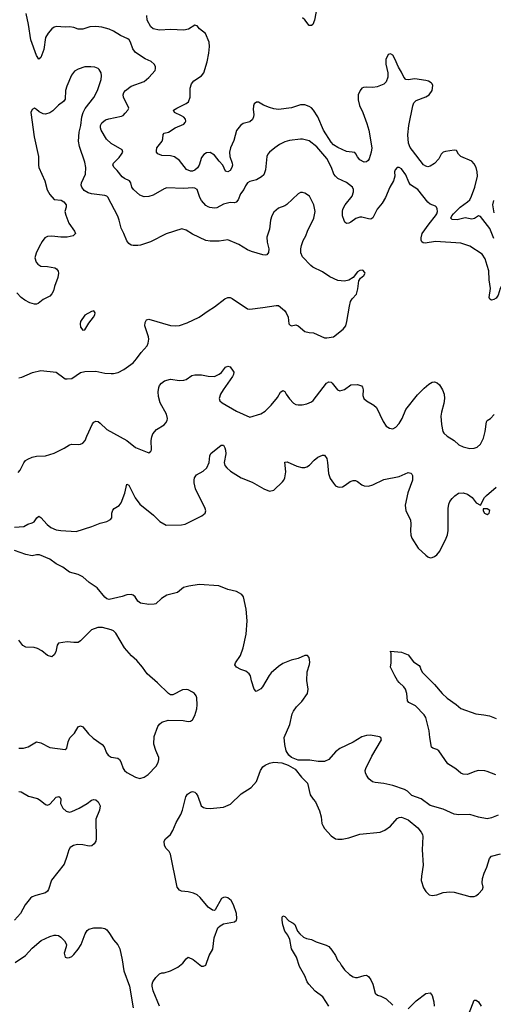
# Model space of a CAD drawing. Header units: inches. Extents: x 1694797 to 1849917, y 907313 to 1017959.
# Tile 217 of 256: x 1772837 to 1777145, y 933286 to 942233. Entities that reach past the tile are written whole.
import ezdxf

# ---------------------------------------------------------------- set-up
doc = ezdxf.new("R2010")
doc.units = ezdxf.units.IN
doc.header["$MEASUREMENT"] = 0
doc.layers.add('B7973', color=7, linetype='Continuous')
doc.layers.add('B7974', color=7, linetype='Continuous')

msp = doc.modelspace()

# ---------------------------------------------------------------- linework, layer by layer
at = {"layer": 'B7973', "color": 5}
for points, elevation in [([(1773019.8, 940000), (1773030, 939994), (1773090, 939990.6), (1773156.8, 939976.8), (1773171.3, 939970), (1773186.4, 939946.4), (1773191, 939930), (1773182.8, 939890), (1773153, 939810), (1773143, 939770), (1773130, 939741.2), (1773110, 939720.9), (1773050, 939689.6), (1773005.5, 939654.5), (1772990, 939648.5), (1772970, 939648.6), (1772930, 939660.8), (1772884.4, 939684.4), (1772849.9, 939709.9), (1772810, 939751.2)], 860), ([(1772830, 938979.3), (1772855.3, 938984.7), (1772953.8, 939026.2), (1773030, 939043.8), (1773170, 939030.7), (1773237.3, 938977.3), (1773250, 938970.5), (1773270, 938968.4), (1773310, 938972.4), (1773390, 939026.4), (1773430, 939037.6), (1773530, 939039.5), (1773610, 939022.4), (1773670, 939017.1), (1773690, 939017.1), (1773731.4, 939028.6), (1773785.1, 939054.9), (1773870, 939116.3), (1773900.7, 939150), (1773940.7, 939210), (1773995.6, 939270), (1774006.2, 939293.8), (1774011.3, 939330), (1774009.6, 939350), (1773975.1, 939450), (1773977.2, 939482.8), (1773990, 939506.8), (1774010, 939510.4), (1774210, 939455.3), (1774250, 939450.3), (1774290, 939454), (1774361.3, 939478.7), (1774469, 939530), (1774551.2, 939588.8), (1774610, 939623), (1774703.5, 939696.5), (1774730, 939708.2), (1774750, 939708.2), (1774770, 939700.4), (1774910, 939605.5), (1774930, 939603.8), (1775050, 939616.4), (1775170, 939636.4), (1775190, 939634.4), (1775246.8, 939590), (1775262, 939570), (1775279.1, 939530), (1775286, 939470), (1775296, 939456), (1775310, 939451), (1775350, 939459.1), (1775370, 939450.6), (1775430, 939400.5), (1775470, 939390.5), (1775510, 939387.3), (1775610, 939342.8), (1775630, 939340.7), (1775690, 939350.8), (1775780.5, 939419.5), (1775802, 939450), (1775814, 939490), (1775836, 939630), (1775847, 939673), (1775862.5, 939697.5), (1775901.2, 939738.8), (1775912.5, 939787.5), (1775921.2, 939858.8), (1775937.2, 939882.8), (1775968.7, 939910), (1775978, 939930), (1775976.4, 939936.4), (1775958, 939958), (1775930, 939954), (1775910, 939942), (1775871, 939889), (1775830, 939865.2), (1775790, 939856), (1775730, 939861.6), (1775656.6, 939896.6), (1775590, 939943), (1775503, 939983), (1775486.3, 940000)], 860), ([(1777303.5, 940000), (1777301.1, 939990), (1777263.8, 939890), (1777208.9, 939790), (1777188.2, 939730), (1777170, 939703.7), (1777150, 939689.4), (1777130, 939685.2), (1777113.2, 939693.2), (1777107.3, 939710), (1777119.7, 939790), (1777106, 939870), (1777105.3, 939950), (1777089.4, 940000)], 840), ([(1772823, 938117), (1772840.1, 938139.9), (1772873, 938207), (1772890, 938227.3), (1772910, 938240.5), (1772950, 938258), (1772990, 938268), (1773070, 938270.5), (1773150, 938295.5), (1773240.5, 938339.5), (1773290, 938370.6), (1773310, 938377.3), (1773370, 938374), (1773390, 938376.3), (1773410, 938384.9), (1773432.1, 938407.9), (1773446.9, 938450), (1773499.1, 938560.9), (1773510, 938575.5), (1773530, 938583.8), (1773550, 938580.5), (1773570, 938568), (1773630, 938508.7), (1773810, 938410.3), (1773890, 938345.5), (1774010, 938298), (1774029.1, 938310.9), (1774035.5, 938324.5), (1774033.3, 938410), (1774037.7, 938442.3), (1774047.6, 938470), (1774081.6, 938510), (1774150, 938551.8), (1774166.9, 938570), (1774177.6, 938590), (1774180.9, 938610), (1774171.9, 938650), (1774115.1, 938750), (1774099.8, 938810), (1774096.8, 938850), (1774101.7, 938890), (1774109.8, 938910.2), (1774127.6, 938930), (1774153.2, 938950), (1774210, 938965.3), (1774290, 938954.9), (1774330, 938956.3), (1774350, 938964), (1774401.5, 938998.5), (1774430, 939006.8), (1774490, 939007.3), (1774550, 938994.9), (1774610, 938990.7), (1774650, 939010.8), (1774671.7, 939028.3), (1774710, 939074.8), (1774730, 939086), (1774750, 939078), (1774779.8, 939039.8), (1774786, 939030), (1774782, 939010), (1774773, 938990), (1774688, 938870), (1774664.9, 938830), (1774650.8, 938790), (1774658.8, 938770), (1774678.8, 938750), (1774810, 938677.1), (1774930, 938620.7), (1775030, 938650.4), (1775070, 938674.9), (1775124.7, 938730), (1775180.9, 938799.1), (1775210, 938847.7), (1775230, 938864), (1775250, 938854.8), (1775259.5, 938830), (1775290, 938786.4), (1775327.7, 938747.7), (1775350, 938736.4), (1775370, 938732.4), (1775405.4, 938734.6), (1775450, 938743), (1775490, 938759.3), (1775506.7, 938773.3), (1775627, 938930), (1775650, 938943), (1775670, 938938), (1775680.7, 938930), (1775727.3, 938870), (1775750, 938859.1), (1775790, 938873), (1775850, 938914.4), (1775910, 938916.9), (1775945.7, 938905.7), (1775954.4, 938894.4), (1775961.8, 938870), (1775957, 938817), (1775968.4, 938790), (1775990, 938770.4), (1776058.8, 938730), (1776082.8, 938710), (1776141.7, 938581.7), (1776170, 938538.8), (1776201.6, 938521.6), (1776230, 938516.3), (1776259.3, 938530), (1776290, 938564.9), (1776314.7, 938610), (1776348.6, 938691.4), (1776456.6, 938823.4), (1776515.2, 938884.8), (1776558, 938922), (1776590, 938940.5), (1776610, 938941.6), (1776633.7, 938933.7), (1776655.1, 938915.1), (1776683, 938870), (1776699.3, 938830), (1776701.6, 938790), (1776695.6, 938744.4), (1776673.8, 938666.2), (1776668.7, 938630), (1776674.6, 938554.6), (1776687.3, 938490), (1776695.5, 938475.5), (1776726, 938450), (1776787.9, 938407.9), (1776831.3, 938370), (1776870.5, 938350.5), (1776930, 938337.3), (1776970, 938339.1), (1776999, 938350), (1777030, 938377.3), (1777055.8, 938430), (1777069.7, 938490), (1777082.2, 938577.7), (1777089.6, 938590), (1777119.5, 938610), (1777153.4, 938646.6)], 840), ([(1772790, 937620.4), (1772873.1, 937626.9), (1772909.7, 937650.3), (1772950, 937660.5), (1772969.6, 937670.4), (1772992.1, 937707.9), (1773010, 937722.8), (1773030, 937710.7), (1773086.8, 937646.8), (1773119, 937619), (1773170, 937597.2), (1773210, 937591.1), (1773350, 937582.9), (1773491.6, 937628.4), (1773570, 937658.9), (1773628, 937672), (1773662, 937690), (1773673.6, 937706.4), (1773675.8, 937750), (1773683.5, 937776.5), (1773696, 937790), (1773740.8, 937819.2), (1773758.5, 937841.5), (1773793.5, 937930), (1773810, 938011), (1773830, 938004), (1773888.6, 937888.6), (1773930.3, 937830.3), (1774054.8, 937730), (1774112.3, 937672.3), (1774170, 937639.1), (1774310, 937641.6), (1774342, 937650), (1774494.7, 937725.3), (1774525.2, 937750), (1774529.4, 937770), (1774525.1, 937790), (1774436.2, 937970), (1774424.7, 938024.7), (1774423.4, 938050), (1774428.1, 938070), (1774444, 938096), (1774506, 938130), (1774538.5, 938161.5), (1774561.4, 938210), (1774565.7, 938270), (1774574.3, 938290), (1774670, 938366.8), (1774686.4, 938366.4), (1774690, 938366), (1774703.1, 938343.1), (1774710, 938322), (1774711.4, 938288.6), (1774697.6, 938210), (1774703.1, 938183.1), (1774719.6, 938159.6), (1774755.5, 938130), (1774850, 938070.4), (1774951.3, 938030), (1775058, 937970), (1775110, 937947.7), (1775150, 937958.8), (1775227.2, 938032.8), (1775239.3, 938050), (1775249.5, 938070.5), (1775256.6, 938123.4), (1775250, 938211.3), (1775270, 938216.3), (1775356.7, 938176.7), (1775403.4, 938163.4), (1775430, 938163.8), (1775450, 938170.4), (1775473.5, 938186.5), (1775514.5, 938230), (1775550, 938259.3), (1775590, 938276.3), (1775610, 938274.8), (1775630, 938246), (1775637.7, 938210), (1775645.2, 938110), (1775662.5, 938062.5), (1775690, 938020.5), (1775710, 937998.8), (1775730, 937987.3), (1775750, 937984), (1775771.9, 937988.1), (1775798, 938002), (1775843.3, 938036.7), (1775870, 938046), (1775890, 938045.5), (1775910, 938038), (1775950, 938006.8), (1775970, 937997.3), (1776010, 937993), (1776050, 938006), (1776150, 938053.4), (1776290, 938081.6), (1776370, 938117.3), (1776393.4, 938113.4), (1776404.5, 938104.5), (1776410, 938092), (1776410.3, 938050.3), (1776366.6, 937933.4), (1776342.8, 937822.8), (1776350.6, 937770), (1776390.4, 937689.6), (1776395.8, 937650), (1776390.5, 937590), (1776393.4, 937550), (1776402.8, 937522.8), (1776462.8, 937430), (1776530, 937366.8), (1776550, 937350.8), (1776570, 937342.8), (1776590, 937346), (1776610, 937356), (1776630, 937371), (1776657.2, 937402.8), (1776717.5, 937522.5), (1776728.1, 937551.9), (1776734.3, 937590), (1776734.3, 937790), (1776740.5, 937830), (1776750, 937854), (1776770, 937882), (1776794.2, 937905.9), (1776829.2, 937930), (1776870, 937934), (1776910, 937921.6), (1776951.4, 937891.4), (1776990, 937844), (1777030, 937822), (1777064.5, 937890), (1777084.5, 937910), (1777170, 937984.4)], 820), ([(1777190, 935003.5), (1777130, 934980.4), (1777090, 934972.4), (1777010, 934985.7), (1776930, 935011), (1776830, 935008.7), (1776790, 935013.1), (1776690, 935059.7), (1776570, 935092), (1776490, 935152), (1776404.5, 935184.5), (1776364.5, 935224.5), (1776338, 935238), (1776230, 935275.1), (1776148.6, 935291.4), (1776070, 935300.5), (1776047.6, 935307.6), (1776014, 935334), (1775990, 935367.3), (1775981.5, 935390), (1775980.4, 935410), (1775984.8, 935430), (1776039.6, 935540.4), (1776126.6, 935690), (1776121.2, 935710), (1776110, 935716.2), (1776028.7, 935731.3), (1775990, 935729.6), (1775950, 935716.9), (1775870, 935669.6), (1775750, 935609.6), (1775710, 935580.9), (1775650.2, 935509.7), (1775610, 935491.3), (1775552.3, 935492.3), (1775476.1, 935503.9), (1775370, 935504.5), (1775308.1, 935528.1), (1775283.7, 935550), (1775262, 935590), (1775250, 935646), (1775243.7, 935710), (1775294, 935830), (1775314.9, 935925.1), (1775326, 935950), (1775354, 935990), (1775403.7, 936036.3), (1775453.6, 936110), (1775460.5, 936150), (1775449.6, 936230), (1775451.5, 936308.5), (1775474, 936374), (1775475.9, 936395.9), (1775470, 936438), (1775455.1, 936455.1), (1775430, 936456), (1775370, 936429.3), (1775306.6, 936413.4), (1775230, 936382.7), (1775190, 936356), (1775122.9, 936297.1), (1775105.5, 936274.5), (1775046, 936170), (1775030, 936154), (1774989, 936129), (1774969.3, 936149.3), (1774944.1, 936224.1), (1774936, 936270), (1774925.2, 936290), (1774894.2, 936314.2), (1774848, 936330), (1774810, 936349), (1774795.3, 936370), (1774801.2, 936390), (1774844.7, 936455.3), (1774870, 936524.7), (1774896.4, 936650), (1774906.6, 936770), (1774897.7, 936877.7), (1774871.6, 936990), (1774856, 937010), (1774810, 937036.9), (1774730, 937056.9), (1774649, 937089), (1774470, 937099.8), (1774374.1, 937085.9), (1774327, 937073), (1774271.5, 937028.5), (1774175.8, 937004.2), (1774126, 936974), (1774074.6, 936925.4), (1774059.3, 936920.7), (1774010, 936917.6), (1773935.3, 936930), (1773910, 936949.3), (1773886, 936990), (1773870, 937003.7), (1773850, 937009.5), (1773810, 937006), (1773770, 936991.5), (1773650, 936966), (1773630, 936971.3), (1773610, 936986), (1773542.9, 937070), (1773470, 937119.7), (1773410.5, 937170.5), (1773370, 937193.2), (1773290, 937212.1), (1773230, 937258.5), (1773170, 937287.4), (1773110, 937331.3), (1773017.2, 937370), (1772990, 937369.8), (1772950, 937361.1), (1772893.3, 937373.3), (1772790, 937408.4)], 820), ([(1772830, 935614.3), (1772870, 935612.9), (1772914.2, 935625.8), (1772990, 935670.4), (1773030, 935661.3), (1773110, 935620.8), (1773250, 935601.6), (1773265.8, 935614.2), (1773276.4, 935670), (1773291.8, 935708.2), (1773335.8, 935750), (1773370, 935807.7), (1773390, 935817.1), (1773410, 935808.2), (1773463.8, 935743.8), (1773505.4, 935705.4), (1773588.1, 935648.1), (1773605.8, 935625.8), (1773627.4, 935570), (1773640.4, 935550), (1773670, 935533.4), (1773730, 935521.6), (1773744.9, 935510), (1773756.4, 935490), (1773778, 935430), (1773790.3, 935410.4), (1773810, 935393.4), (1773890, 935350.6), (1773930, 935338.8), (1773970, 935350.7), (1774004.4, 935375.6), (1774079.5, 935450), (1774096.1, 935483.9), (1774102.9, 935510), (1774102.9, 935530), (1774073.9, 935593.9), (1774057.6, 935650), (1774060.1, 935719.9), (1774094.5, 935810), (1774108.3, 935831.7), (1774130, 935850.4), (1774187.9, 935867.9), (1774324.5, 935864.5), (1774370, 935856), (1774390, 935858), (1774409.1, 935870.9), (1774430, 935912), (1774446.6, 935970), (1774451.7, 936008.3), (1774449.3, 936070), (1774442.7, 936090), (1774426, 936110), (1774410, 936123.7), (1774370, 936144.5), (1774350, 936147), (1774317.5, 936142.5), (1774230, 936098), (1774210, 936098), (1774190, 936109.4), (1774090, 936206.6), (1773995.1, 936290), (1773954.5, 936350), (1773902.9, 936410), (1773853.7, 936453.7), (1773790, 936525.1), (1773710, 936658), (1773690, 936679.3), (1773669.6, 936689.6), (1773590, 936709.6), (1773548.7, 936711.3), (1773490, 936689.3), (1773390, 936589), (1773370, 936574), (1773330, 936573.2), (1773270, 936581.2), (1773190, 936568), (1773178, 936550), (1773164, 936490), (1773150, 936462), (1773130, 936444), (1773090, 936457.2), (1773038, 936498), (1772998, 936518), (1772967.5, 936527.5), (1772892.5, 936532.5), (1772865.8, 936545.8), (1772830, 936594)], 840), ([(1777167.8, 935370), (1777090, 935402.4), (1777067.6, 935407.6), (1777009.6, 935410.4), (1776976.8, 935403.2), (1776910, 935375.6), (1776870, 935376.4), (1776850, 935386.2), (1776805.3, 935425.3), (1776731, 935470), (1776650, 935588.4), (1776630, 935602.7), (1776593.5, 935613.5), (1776583.7, 935623.7), (1776566.8, 935710), (1776562.1, 935770), (1776532.5, 935892.5), (1776517.2, 935917.2), (1776438, 935998), (1776377.6, 936030), (1776365.2, 936045.2), (1776358.8, 936110), (1776345.7, 936150), (1776331.8, 936171.8), (1776288.9, 936208.9), (1776273, 936230), (1776247.8, 936270), (1776210, 936348.7), (1776217.2, 936390), (1776216.4, 936476.4), (1776208.4, 936488.4), (1776210, 936494), (1776310, 936484.7), (1776370, 936461), (1776418, 936398), (1776470, 936364.7), (1776481, 936350), (1776487.1, 936327.1), (1776501.4, 936301.4), (1776610, 936190.8), (1776679.1, 936110), (1776726.7, 936066.7), (1776807.3, 936010), (1776850, 935974), (1776987, 935927), (1777058, 935918), (1777110, 935906), (1777170, 935883.8)], 780), ([(1774110, 933268.7), (1774049.5, 933409.5), (1774042.7, 933450), (1774042.7, 933470), (1774049.2, 933490), (1774074, 933530), (1774110, 933562), (1774130, 933572), (1774150, 933572), (1774210, 933591), (1774275.9, 933624.1), (1774320.1, 933659.9), (1774350, 933701), (1774370, 933716), (1774413.7, 933693.7), (1774490, 933632), (1774510, 933632), (1774530, 933642), (1774561.2, 933730), (1774593.1, 933786.9), (1774605.1, 933890), (1774639.7, 933980.3), (1774659.3, 934000.7), (1774690, 934018), (1774790, 934036), (1774808.7, 934050), (1774812.9, 934067.1), (1774809.4, 934110), (1774782.9, 934190), (1774760.9, 934230), (1774730, 934254.5), (1774710, 934260.9), (1774690, 934257.2), (1774673.2, 934246.8), (1774616.3, 934143.7), (1774610, 934139), (1774590, 934141.2), (1774550, 934169.3), (1774477.3, 934257.4), (1774450, 934280.5), (1774416.3, 934296.3), (1774370.3, 934309.7), (1774310, 934314.3), (1774290, 934323.6), (1774269.7, 934350), (1774209.6, 934649.6), (1774195.6, 934675.6), (1774170, 934701.2), (1774154.5, 934730), (1774149.7, 934770), (1774164.5, 934790), (1774210, 934830.5), (1774230, 934865.5), (1774260.7, 934939.3), (1774302.7, 935010), (1774317.6, 935050), (1774346.6, 935170), (1774364.2, 935195.8), (1774390, 935214.4), (1774410, 935220.4), (1774430, 935213), (1774442, 935202), (1774456.3, 935176.3), (1774488.2, 935090), (1774510, 935075.5), (1774530, 935068.7), (1774570, 935065.3), (1774690, 935077), (1774754.1, 935105.9), (1774850, 935199.5), (1774943.7, 935256.3), (1774989.7, 935310), (1775027.4, 935410), (1775050, 935442.6), (1775070, 935459), (1775110, 935477.8), (1775150, 935486.5), (1775220.2, 935480.3), (1775279.9, 935459.9), (1775342.8, 935422.8), (1775400.5, 935350), (1775454.6, 935294.6), (1775480.5, 935190), (1775504.9, 935150), (1775526.9, 935126.9), (1775565.1, 935045.1), (1775578.7, 934990), (1775583.8, 934930), (1775593, 934910), (1775610, 934884), (1775670, 934816), (1775710, 934791), (1775730, 934786), (1775770, 934786.8), (1775830, 934799.1), (1775930, 934832), (1776115.3, 934850), (1776159, 934870), (1776210, 934904), (1776270, 934974), (1776290, 934984.9), (1776310, 934987.7), (1776370, 934964), (1776457.3, 934890), (1776490.3, 934850.3), (1776500.5, 934830), (1776503.8, 934810), (1776498.4, 934690), (1776508, 934550), (1776490.5, 934450), (1776488.2, 934410), (1776510, 934344.7), (1776530, 934311), (1776562.5, 934282.5), (1776590, 934274.8), (1776630, 934282), (1776690, 934303.1), (1776750, 934307), (1776790, 934304.9), (1776930, 934265.5), (1776970, 934265.5), (1776987.2, 934272.8), (1777010, 934290.8), (1777046, 934330), (1777052, 934350), (1777042.9, 934390), (1777045.6, 934430), (1777061.7, 934478.3), (1777087.1, 934532.9), (1777111.5, 934610), (1777130, 934632), (1777210, 934654.6)], 820), ([(1772830, 935219.1), (1772850, 935218.4), (1772916.7, 935176.7), (1772997.4, 935157.4), (1773022, 935142), (1773070, 935100.4), (1773090, 935094.4), (1773110, 935106), (1773170, 935168.2), (1773193.4, 935173.4), (1773205.5, 935165.5), (1773210.3, 935150), (1773208.9, 935110), (1773230.2, 935070), (1773260.5, 935040.5), (1773290, 935031.9), (1773310, 935037.4), (1773376.9, 935070), (1773449.5, 935110), (1773490, 935141.6), (1773510, 935148.2), (1773530, 935143.8), (1773550, 935127.3), (1773568.2, 935090), (1773562.4, 935050), (1773528.7, 934970), (1773532.7, 934790), (1773528.2, 934770), (1773514.9, 934745.1), (1773492.6, 934727.4), (1773470, 934722.6), (1773410, 934735.3), (1773362.4, 934737.6), (1773326.8, 934730), (1773295.5, 934710), (1773282.4, 934690), (1773267, 934630), (1773241.2, 934558.8), (1773125.3, 934414.7), (1773099.6, 934330), (1773090, 934314), (1773070, 934299.1), (1772983.7, 934276.3), (1772950, 934262), (1772934.4, 934250), (1772886, 934190), (1772843.1, 934110), (1772788.4, 934051.6)], 820), ([(1775648.7, 933268.7), (1775595.1, 933355.1), (1775525.4, 933405.4), (1775466.3, 933470), (1775452.9, 933490), (1775430, 933546.3), (1775380.9, 933630), (1775353.8, 933713.8), (1775309.7, 933789.7), (1775295.3, 933875.3), (1775274.5, 933914.5), (1775247.3, 933950), (1775230, 934008), (1775223.7, 934050), (1775223.2, 934076.8), (1775229.2, 934090.8), (1775250, 934084.7), (1775284.5, 934044.5), (1775324.5, 934024.5), (1775341, 934010), (1775364.7, 933950), (1775385.2, 933925.2), (1775417.5, 933897.5), (1775444.7, 933884.7), (1775490, 933874.4), (1775533.1, 933853.2), (1775625.1, 933825.1), (1775650.2, 933810.2), (1775676.9, 933776.9), (1775708, 933730), (1775728.2, 933688.2), (1775750, 933664.9), (1775761, 933641), (1775790, 933600.4), (1775836.5, 933556.5), (1775870, 933536.4), (1775890, 933530.4), (1775910, 933530.4), (1775970, 933548.7), (1775990, 933550.4), (1776010, 933540.5), (1776032.4, 933510), (1776050.4, 933470), (1776070, 933386.8), (1776090.4, 933370.4), (1776120.6, 933360.6), (1776170, 933334.9), (1776230, 933279.3)], 780), ([(1772795.2, 933664.8), (1772890, 933729.1), (1772950, 933796.1), (1773032.8, 933867.2), (1773110, 933902.8), (1773150, 933915.6), (1773170, 933916), (1773190, 933910.3), (1773210, 933897.6), (1773244.2, 933864.2), (1773261.3, 933830), (1773260.3, 933810), (1773240.4, 933750), (1773250, 933716), (1773270, 933707.3), (1773290, 933710.6), (1773310, 933722), (1773330, 933739.1), (1773370, 933787.7), (1773396.1, 933830), (1773431.8, 933928.2), (1773450, 933956.4), (1773467, 933970), (1773510, 933980.4), (1773582, 933982), (1773610, 933975.5), (1773630, 933962), (1773654.9, 933930), (1773690, 933870.8), (1773730, 933826), (1773747.7, 933790), (1773768.1, 933691.9), (1773783, 933590), (1773836.3, 933450), (1773870, 933254)], 820), ([(1776370, 933246.7), (1776442, 933318), (1776530, 933384.9), (1776570.4, 933390.4), (1776590, 933366), (1776603.2, 933310), (1776606.7, 933270)], 780), ([(1776905.5, 933150), (1776970, 933322.8), (1776990, 933324.9), (1777010, 933307.7), (1777033.7, 933270)], 780)]:
    msp.add_lwpolyline(points, dxfattribs=dict(at, elevation=elevation))
for points, elevation in [([(1773510, 939588), (1773490, 939582), (1773430, 939549), (1773390.8, 939490), (1773386, 939470), (1773390, 939438), (1773410, 939411), (1773430, 939416), (1773465.1, 939474.9), (1773509, 939530), (1773519, 939550), (1773522, 939570)], 880), ([(1777088.4, 937788.4), (1777052.7, 937787.3), (1777051.3, 937770), (1777064.7, 937750), (1777090, 937738), (1777108, 937750), (1777113.6, 937773.6)], 820)]:
    msp.add_lwpolyline(points, close=True, dxfattribs=dict(at, elevation=elevation))
at = {"layer": 'B7974', "color": 5}
for points, elevation in [([(1775544, 942356), (1775518.8, 942230), (1775504.7, 942190), (1775490, 942179), (1775470, 942179), (1775431.8, 942231.8), (1775410, 942249.3)], 780), ([(1777089.4, 940000), (1777070, 940061.2), (1777042.3, 940102.3), (1776930, 940175.1), (1776850, 940201.1), (1776618.2, 940218.2), (1776523.7, 940203.7), (1776506.5, 940206.5), (1776495.6, 940215.6), (1776488.9, 940228.9), (1776487.9, 940250), (1776499.4, 940290), (1776560.8, 940379.2), (1776620.4, 940450), (1776632.2, 940470), (1776637.4, 940490), (1776634.9, 940514.9), (1776629.6, 940529.6), (1776619.7, 940539.7), (1776570, 940557), (1776550, 940576.2), (1776459.6, 940690), (1776392.3, 940732.3), (1776375.2, 940755.2), (1776350, 940822.7), (1776310, 940877.2), (1776290, 940889), (1776270, 940889), (1776251, 940870), (1776247.7, 940850), (1776250.5, 940810), (1776238, 940770), (1776205, 940710), (1776164.1, 940615.9), (1776133.8, 940566.1), (1776090, 940511.6), (1776050, 940431.6), (1776030, 940421.1), (1776010, 940422.3), (1775950, 940439.8), (1775930, 940439.8), (1775894, 940426), (1775850, 940393.7), (1775830, 940384), (1775810, 940380.7), (1775794.1, 940394.1), (1775787.6, 940407.6), (1775774.3, 940450), (1775772.4, 940490), (1775776.8, 940510), (1775797.6, 940550), (1775860.7, 940630), (1775873.2, 940670), (1775872.5, 940690), (1775864.8, 940710), (1775810, 940753.6), (1775730.7, 940790.7), (1775709.6, 940810), (1775695.8, 940830), (1775674, 940890), (1775630, 940971.8), (1775538.5, 941078.5), (1775470, 941131.3), (1775410, 941146.9), (1775390, 941148.2), (1775290, 941134.7), (1775250, 941123), (1775201, 941099), (1775158, 941070), (1775110.6, 941030), (1775093, 941010), (1775083.8, 940990), (1775073.4, 940870), (1775056.9, 940823.1), (1775036.5, 940803.5), (1774990, 940778.9), (1774930, 940761.3), (1774910, 940749.6), (1774890, 940722), (1774874.7, 940690), (1774844.8, 940650), (1774822.9, 940597.1), (1774806.6, 940573.4), (1774790, 940569.7), (1774750, 940571.6), (1774690, 940556.3), (1774630, 940522.4), (1774610, 940519.7), (1774565.9, 940525.9), (1774550, 940531.3), (1774530, 940546), (1774491, 940591), (1774476.6, 940616.6), (1774450.6, 940690.6), (1774430, 940703.1), (1774410, 940705.3), (1774330, 940699.1), (1774175, 940705), (1774150, 940696), (1774050, 940639.3), (1774010, 940626.2), (1773970, 940624.7), (1773930, 940638.3), (1773871.2, 940690), (1773857.4, 940710), (1773847.8, 940750), (1773835.1, 940770), (1773790, 940788.9), (1773770, 940804.1), (1773722.7, 940862.7), (1773694.7, 940890), (1773684.2, 940910), (1773691.5, 940930), (1773740.5, 940979.5), (1773764.2, 941010), (1773774, 941030), (1773769.6, 941049.6), (1773670, 941109.1), (1773627.5, 941147.5), (1773577.8, 941230), (1773571.9, 941250), (1773572.1, 941270), (1773584.4, 941295.6), (1773617.5, 941322.5), (1773647.2, 941332.8), (1773764.2, 941355.8), (1773777.7, 941362.3), (1773797.7, 941382.3), (1773821.2, 941410), (1773829.3, 941430), (1773782.4, 941530), (1773778.4, 941550), (1773785.1, 941570), (1773800.7, 941590), (1773850, 941628.5), (1773968.7, 941671.3), (1774010, 941707), (1774067.6, 941770), (1774073.3, 941790), (1774071.5, 941808.5), (1774058.7, 941830), (1774032.5, 941852.5), (1773978, 941878), (1773890, 941934), (1773866.9, 941966.9), (1773844.8, 942030), (1773831.1, 942050), (1773819.1, 942059.1), (1773752.3, 942090), (1773690, 942129.6), (1773650, 942148), (1773584.2, 942164.2), (1773530, 942171.6), (1773473.3, 942166.7), (1773410, 942145.6), (1773370, 942147.8), (1773330, 942161.6), (1773290, 942167.6), (1773250, 942165.1), (1773172.1, 942172.1), (1773150, 942165.2), (1773130, 942149.3), (1773095.5, 942110), (1773072.7, 942070), (1773057.5, 941962.5), (1773030, 941888), (1773010, 941875.3), (1772990, 941908.7), (1772939.3, 942050), (1772918.2, 942190), (1772896.9, 942290)], 840), ([(1777150, 940245.6), (1777114.8, 940334.8), (1777030, 940445.3), (1777010, 940451.3), (1776973.5, 940426.5), (1776950, 940420.8), (1776890, 940433.4), (1776814.9, 940414.9), (1776770, 940416.3), (1776759.1, 940430), (1776767.2, 940450), (1776782.9, 940470), (1776843.4, 940530), (1776910, 940576.6), (1776930, 940597), (1776948, 940630), (1776978, 940710), (1777000.4, 940810), (1776999.7, 940850), (1776988.5, 940888.5), (1776970, 940923.7), (1776948.5, 940948.5), (1776848.6, 940988.6), (1776829.4, 941010), (1776810, 941044), (1776790, 941047), (1776710, 941034.8), (1776690, 941027.8), (1776670.4, 941010), (1776648.7, 940970), (1776610, 940926.6), (1776570, 940901.6), (1776550, 940897), (1776530, 940900.9), (1776510, 940915.1), (1776410, 941044.2), (1776390, 941072.8), (1776373.2, 941110), (1776366.3, 941186.4), (1776375.2, 941270), (1776412.7, 941450), (1776423.2, 941476.8), (1776442.5, 941497.5), (1776530, 941531.5), (1776560.5, 941550), (1776587.8, 941590), (1776593.6, 941633.6), (1776589.5, 941649.5), (1776579.6, 941659.6), (1776554.7, 941674.7), (1776530, 941681.6), (1776430, 941695.1), (1776370, 941686), (1776349.7, 941689.7), (1776331.1, 941711.1), (1776310, 941756), (1776281.3, 941801.3), (1776250, 941876), (1776230, 941909.2), (1776210, 941921.2), (1776190, 941917.2), (1776166.7, 941870), (1776168.4, 941830), (1776186, 941750), (1776186, 941710), (1776171.6, 941668.5), (1776150, 941647.6), (1776090, 941623), (1776050, 941617.4), (1775990, 941620.5), (1775963.7, 941616.3), (1775950, 941609.4), (1775933, 941590), (1775917.1, 941550), (1775916.4, 941503.6), (1775926.7, 941453.3), (1775957.7, 941390), (1775995.6, 941290), (1776011.3, 941230), (1776038.7, 941070), (1776034.9, 941030), (1776014.4, 940970), (1776006, 940954), (1775990, 940941.2), (1775970, 940939.3), (1775930, 940960.7), (1775910, 940986), (1775895.5, 941015.5), (1775885.1, 941025.1), (1775810, 941035.3), (1775730, 941071.2), (1775690, 941096.5), (1775670, 941119.8), (1775600.5, 941230), (1775550, 941350.9), (1775508.9, 941410), (1775490, 941431.8), (1775470, 941444.8), (1775430, 941459.2), (1775390, 941460.4), (1775310, 941430.9), (1775190, 941417.3), (1775150, 941422.3), (1775110, 941434), (1775054.8, 941454.8), (1775010, 941482), (1774990, 941483.7), (1774970.4, 941469.6), (1774963.7, 941450), (1774961.7, 941418.3), (1774966.3, 941370), (1774964, 941350), (1774954.3, 941325.7), (1774930, 941304.4), (1774870, 941289.7), (1774844.2, 941270), (1774810, 941226.6), (1774785.5, 941134.5), (1774755.2, 941070), (1774744, 941030), (1774749, 940989), (1774770.4, 940930), (1774772.2, 940910), (1774766.4, 940890), (1774750, 940862.7), (1774731, 940850), (1774710, 940857.2), (1774684.5, 940910), (1774650, 940947.1), (1774610, 941001.8), (1774570, 941025.4), (1774536.8, 941023.2), (1774511.4, 941008.6), (1774490, 940979.6), (1774469.6, 940910.4), (1774454.2, 940885.8), (1774430, 940865.6), (1774410, 940857.8), (1774390, 940857.2), (1774352.8, 940872.8), (1774290, 940952), (1774245.9, 940985.9), (1774210, 940996.8), (1774130, 940997.6), (1774094.5, 941014.5), (1774082.7, 941030), (1774080.7, 941040.7), (1774084.2, 941070), (1774132.8, 941130), (1774138.9, 941150), (1774142, 941190), (1774150, 941202.8), (1774190, 941212.2), (1774250.8, 941249.2), (1774330, 941283.1), (1774342.3, 941297.7), (1774347.6, 941310), (1774343.6, 941330), (1774330, 941347), (1774310, 941360.5), (1774244, 941390), (1774237.2, 941410), (1774265.2, 941430), (1774350, 941470.2), (1774372.6, 941487.4), (1774388.2, 941530), (1774387.6, 941610), (1774398.1, 941650), (1774422, 941678), (1774490, 941722), (1774512.9, 941750), (1774541.7, 941850), (1774557.4, 941930), (1774564.2, 941990), (1774559.6, 942030), (1774527.5, 942107.5), (1774473.2, 942150), (1774450, 942178), (1774440.4, 942180.4), (1774430, 942182), (1774372, 942148), (1774330, 942137.6), (1774210, 942142.4), (1774110, 942137.6), (1774049.8, 942149.8), (1774028.9, 942168.9), (1773997.3, 942230), (1773992.1, 942270)], 820), ([(1775486.3, 940000), (1775410, 940078), (1775393, 940113), (1775393, 940150), (1775398.8, 940181.2), (1775414.6, 940225.4), (1775440.7, 940270), (1775454, 940310), (1775511.3, 940430), (1775526, 940490), (1775513.6, 940550), (1775473.6, 940630), (1775430, 940658), (1775410, 940663.7), (1775390, 940661.2), (1775370, 940649.3), (1775267.5, 940552.5), (1775250, 940540.7), (1775190, 940520.7), (1775150, 940484), (1775130.7, 940450), (1775117.3, 940410), (1775108.2, 940330), (1775083.9, 940256.1), (1775088.8, 940210), (1775104.4, 940150), (1775101.1, 940118.9), (1775084.9, 940095.1), (1775070, 940092), (1775050, 940095.1), (1774945.2, 940125.2), (1774910, 940141.3), (1774830, 940191.2), (1774730, 940231.5), (1774650, 940219.6), (1774570, 940219.6), (1774530, 940227.3), (1774410, 940282.9), (1774350, 940320.9), (1774312.3, 940332.3), (1774170, 940287.6), (1774025.7, 940214.3), (1773934.7, 940185.3), (1773910, 940179.6), (1773870, 940179.6), (1773850, 940185.6), (1773830, 940198.7), (1773810, 940223.7), (1773785.4, 940290), (1773758.4, 940338.4), (1773743.1, 940410), (1773730, 940446.6), (1773638.9, 940618.9), (1773628.7, 940628.7), (1773610, 940635.6), (1773490, 940649.8), (1773459.5, 940659.5), (1773422, 940682), (1773401.5, 940710), (1773396.4, 940730), (1773398.7, 940750), (1773434.2, 940830), (1773439.8, 940890), (1773430, 940939), (1773381, 941081), (1773372.5, 941130), (1773378.4, 941210), (1773392.3, 941272.3), (1773402.7, 941350), (1773414.8, 941390), (1773433.8, 941426.2), (1773510, 941525.5), (1773545.4, 941590), (1773578.3, 941690), (1773582.3, 941722.3), (1773577.6, 941750), (1773560.1, 941780.1), (1773549.6, 941789.6), (1773520.2, 941800.2), (1773484.8, 941804.8), (1773430, 941803.6), (1773370, 941784.2), (1773334.9, 941765.1), (1773308.2, 941730), (1773264.4, 941630), (1773252.7, 941590), (1773250.7, 941510), (1773234.8, 941490), (1773190, 941455.1), (1773136.7, 941403.3), (1773110, 941386.6), (1773070, 941375.1), (1773050, 941378), (1773014.5, 941394.5), (1772990, 941417.2), (1772970, 941428.7), (1772950, 941418), (1772938.8, 941390), (1772968.5, 941168.5), (1773008.8, 940988.8), (1773006.7, 940910), (1773010.5, 940890), (1773064.9, 940770), (1773087.7, 940687.7), (1773110, 940644.7), (1773150, 940598), (1773214.4, 940594.4), (1773238, 940578), (1773258, 940550), (1773258, 940530), (1773246, 940490), (1773255.3, 940455.3), (1773285.2, 940385.2), (1773336, 940310), (1773344.7, 940290), (1773322, 940270), (1773270, 940258), (1773210, 940258), (1773130, 940266), (1773090, 940262.7), (1773066.8, 940250), (1773041.7, 940218.3), (1773012.7, 940170), (1772987.7, 940112.3), (1772974, 940070), (1772987.7, 940030), (1773002.8, 940010), (1773019.8, 940000)], 860), ([(1777146.5, 940590), (1777136.8, 940550), (1777150, 940477.1)], 820)]:
    msp.add_lwpolyline(points, dxfattribs=dict(at, elevation=elevation))

doc.saveas('drawing.dxf')
